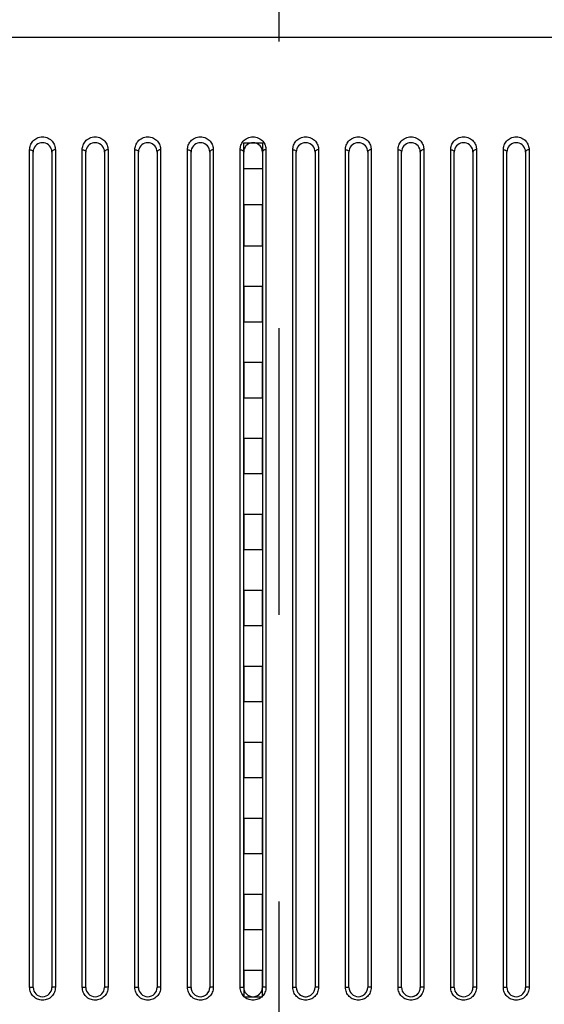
# Model space of a CAD drawing. Header units: millimetres. Extents: x -6054 to 364, y -1866 to 3094.
# Tile 173 of 256: x -3915 to -3871, y 827 to 912. Entities that reach past the tile are written whole.
import ezdxf

# ---------------------------------------------------------------- set-up
doc = ezdxf.new("R2010")
doc.units = ezdxf.units.MM
doc.header["$LTSCALE"] = 65.395
doc.header["$PDSIZE"] = 0.05
doc.linetypes.add('CENTER', pattern=[0.6, 0.375, -0.075, 0.075, -0.075])
doc.layers.get('0').update_dxf_attribs({"linetype": 'CONTINUOUS'})
doc.layers.get('Defpoints').update_dxf_attribs({"linetype": 'CONTINUOUS'})
doc.layers.add('Center', color=1, linetype='CENTER')
doc.layers.add('DIM', color=3, linetype='CONTINUOUS')
doc.styles.get("Standard").update_dxf_attribs({"font": 'arial.ttf'})
doc.dimstyles.new('ISO-25', dxfattribs={"dimtxt": 2.5, "dimasz": 2.5, "dimexe": 1.25, "dimexo": 0.625, "dimtad": 1, "dimtxsty": 'STANDARD', "dimcen": 2.5, "dimadec": 0, "dimazin": 0, "dimtfac": 1, "dimtmove": 0, "dimatfit": 3, "dimfxl": 1, "dimarcsym": 0})

# ---------------------------------------------------------------- blocks, each defined once
blk = doc.blocks.new('*D1')
at = {"layer": 'Defpoints', "color": 0}
for p in [(-4193.173, 1042.072), (-3593.173, 683.031), (-3593.173, 628.168)]:
    blk.add_point(p, dxfattribs=at)
at = {"layer": 'DIM', "color": 3, "lineweight": -2}
for p, q in [((-4193.173, 1041.447), (-4193.173, 681.781)), ((-3593.173, 628.793), (-3593.173, 684.281)), ((-4178.173, 683.031), (-3608.173, 683.031))]:
    blk.add_line(p, q, dxfattribs=at)
at = {"layer": 'DIM', "color": 3}
for points in [[(-4178.173, 685.531), (-4178.173, 680.531), (-4193.173, 683.031)], [(-3608.173, 680.531), (-3608.173, 685.531), (-3593.173, 683.031)]]:
    blk.add_solid(points, dxfattribs=at)
at = {"layer": 'DIM', "color": 2, "insert": (-3893.173, 700.841), "char_height": 20, "attachment_point": 5}
blk.add_mtext('600  [23,622]', dxfattribs=at)

msp = doc.modelspace()

# ---------------------------------------------------------------- linework, layer by layer
at = {"linetype": 'Continuous'}
for p, q in [((-3099.485, 909.984), (-4686.861, 909.984)), ((-3896.223, 898.734), (-3896.223, 900.984)), ((-3896.223, 898.734), (-3896.223, 900.984)), ((-3896.223, 900.984), (-3894.623, 900.984)), ((-3896.223, 900.984), (-3894.623, 900.984)), ((-3894.623, 900.984), (-3894.623, 898.734)), ((-3894.623, 900.984), (-3894.623, 898.734)), ((-3914.523, 828.726), (-3914.523, 900.382)), ((-3914.223, 828.718), (-3914.223, 900.184)), ((-3914.223, 828.718), (-3914.223, 900.184)), ((-3914.223, 828.718), (-3914.223, 900.184)), ((-3912.623, 900.184), (-3912.623, 828.718)), ((-3912.623, 900.184), (-3912.623, 828.718)), ((-3912.623, 900.184), (-3912.623, 828.718)), ((-3912.323, 900.382), (-3912.323, 828.726)), ((-3910.023, 828.726), (-3910.023, 900.382)), ((-3909.723, 828.718), (-3909.723, 900.184)), ((-3909.723, 828.718), (-3909.723, 900.184)), ((-3909.723, 828.718), (-3909.723, 900.184)), ((-3908.123, 900.184), (-3908.123, 828.718)), ((-3908.123, 900.184), (-3908.123, 828.718)), ((-3908.123, 900.184), (-3908.123, 828.718)), ((-3907.823, 900.382), (-3907.823, 828.726)), ((-3905.523, 828.726), (-3905.523, 900.382)), ((-3905.223, 828.718), (-3905.223, 900.184)), ((-3905.223, 828.718), (-3905.223, 900.184)), ((-3905.223, 828.718), (-3905.223, 900.184)), ((-3903.623, 900.184), (-3903.623, 828.718)), ((-3903.623, 900.184), (-3903.623, 828.718)), ((-3903.623, 900.184), (-3903.623, 828.718)), ((-3903.323, 900.382), (-3903.323, 828.726)), ((-3901.023, 828.726), (-3901.023, 900.382)), ((-3900.723, 828.718), (-3900.723, 900.184)), ((-3900.723, 828.718), (-3900.723, 900.184)), ((-3900.723, 828.718), (-3900.723, 900.184)), ((-3899.123, 900.184), (-3899.123, 828.718)), ((-3899.123, 900.184), (-3899.123, 828.718)), ((-3899.123, 900.184), (-3899.123, 828.718)), ((-3898.823, 900.382), (-3898.823, 828.726)), ((-3896.523, 828.726), (-3896.523, 900.382)), ((-3896.223, 828.718), (-3896.223, 900.184)), ((-3896.223, 828.718), (-3896.223, 900.184)), ((-3894.623, 900.184), (-3894.623, 828.718)), ((-3894.623, 900.184), (-3894.623, 828.718)), ((-3894.323, 900.382), (-3894.323, 828.726)), ((-3892.023, 828.726), (-3892.023, 900.382)), ((-3891.723, 828.718), (-3891.723, 900.184)), ((-3891.723, 828.718), (-3891.723, 900.184)), ((-3891.723, 828.718), (-3891.723, 900.184)), ((-3890.123, 900.184), (-3890.123, 828.718)), ((-3890.123, 900.184), (-3890.123, 828.718)), ((-3890.123, 900.184), (-3890.123, 828.718)), ((-3889.823, 900.382), (-3889.823, 828.726)), ((-3887.523, 828.726), (-3887.523, 900.382)), ((-3887.223, 828.718), (-3887.223, 900.184)), ((-3887.223, 828.718), (-3887.223, 900.184)), ((-3887.223, 828.718), (-3887.223, 900.184)), ((-3885.623, 900.184), (-3885.623, 828.718)), ((-3885.623, 900.184), (-3885.623, 828.718)), ((-3885.623, 900.184), (-3885.623, 828.718)), ((-3885.323, 900.382), (-3885.323, 828.726)), ((-3883.023, 828.726), (-3883.023, 900.382)), ((-3882.723, 828.718), (-3882.723, 900.184)), ((-3882.723, 828.718), (-3882.723, 900.184)), ((-3882.723, 828.718), (-3882.723, 900.184)), ((-3881.123, 900.184), (-3881.123, 828.718)), ((-3881.123, 900.184), (-3881.123, 828.718)), ((-3881.123, 900.184), (-3881.123, 828.718)), ((-3880.823, 900.382), (-3880.823, 828.726)), ((-3878.523, 828.726), (-3878.523, 900.382)), ((-3878.223, 828.718), (-3878.223, 900.184)), ((-3878.223, 828.718), (-3878.223, 900.184)), ((-3878.223, 828.718), (-3878.223, 900.184)), ((-3876.623, 900.184), (-3876.623, 828.718)), ((-3876.623, 900.184), (-3876.623, 828.718)), ((-3876.623, 900.184), (-3876.623, 828.718)), ((-3876.323, 900.382), (-3876.323, 828.726)), ((-3874.023, 828.726), (-3874.023, 900.382)), ((-3873.723, 828.718), (-3873.723, 900.184)), ((-3873.723, 828.718), (-3873.723, 900.184)), ((-3873.723, 828.718), (-3873.723, 900.184)), ((-3872.123, 900.184), (-3872.123, 828.718)), ((-3872.123, 900.184), (-3872.123, 828.718)), ((-3872.123, 900.184), (-3872.123, 828.718)), ((-3871.823, 900.382), (-3871.823, 828.726)), ((-3896.223, 895.668), (-3896.223, 898.734)), ((-3894.623, 898.734), (-3896.223, 898.734)), ((-3894.623, 898.734), (-3896.223, 898.734)), ((-3894.623, 898.734), (-3894.623, 895.668)), ((-3896.223, 895.668), (-3896.223, 892.168)), ((-3896.223, 895.668), (-3896.223, 892.168)), ((-3894.623, 895.668), (-3896.223, 895.668)), ((-3894.623, 895.668), (-3896.223, 895.668)), ((-3894.623, 892.168), (-3894.623, 895.668)), ((-3894.623, 892.168), (-3894.623, 895.668)), ((-3896.223, 888.668), (-3896.223, 892.168)), ((-3896.223, 892.168), (-3894.623, 892.168)), ((-3896.223, 892.168), (-3894.623, 892.168)), ((-3894.623, 892.168), (-3894.623, 888.668)), ((-3896.223, 888.668), (-3896.223, 885.668)), ((-3896.223, 888.668), (-3896.223, 885.668)), ((-3894.623, 888.668), (-3896.223, 888.668)), ((-3894.623, 888.668), (-3896.223, 888.668)), ((-3894.623, 885.668), (-3894.623, 888.668)), ((-3894.623, 885.668), (-3894.623, 888.668)), ((-3896.223, 882.168), (-3896.223, 885.668)), ((-3896.223, 885.668), (-3894.623, 885.668)), ((-3896.223, 885.668), (-3894.623, 885.668)), ((-3894.623, 885.668), (-3894.623, 882.168)), ((-3896.223, 882.168), (-3896.223, 879.168)), ((-3896.223, 882.168), (-3896.223, 879.168)), ((-3894.623, 882.168), (-3896.223, 882.168)), ((-3894.623, 882.168), (-3896.223, 882.168)), ((-3894.623, 879.168), (-3894.623, 882.168)), ((-3894.623, 879.168), (-3894.623, 882.168)), ((-3896.223, 875.668), (-3896.223, 879.168)), ((-3896.223, 879.168), (-3894.623, 879.168)), ((-3896.223, 879.168), (-3894.623, 879.168)), ((-3894.623, 879.168), (-3894.623, 875.668)), ((-3896.223, 875.668), (-3896.223, 872.668)), ((-3896.223, 875.668), (-3896.223, 872.668)), ((-3894.623, 875.668), (-3896.223, 875.668)), ((-3894.623, 875.668), (-3896.223, 875.668)), ((-3894.623, 872.668), (-3894.623, 875.668)), ((-3894.623, 872.668), (-3894.623, 875.668)), ((-3896.223, 869.168), (-3896.223, 872.668)), ((-3896.223, 872.668), (-3894.623, 872.668)), ((-3896.223, 872.668), (-3894.623, 872.668)), ((-3894.623, 872.668), (-3894.623, 869.168)), ((-3896.223, 869.168), (-3896.223, 866.168)), ((-3896.223, 869.168), (-3896.223, 866.168)), ((-3894.623, 869.168), (-3896.223, 869.168)), ((-3894.623, 869.168), (-3896.223, 869.168)), ((-3894.623, 866.168), (-3894.623, 869.168)), ((-3894.623, 866.168), (-3894.623, 869.168)), ((-3896.223, 862.668), (-3896.223, 866.168)), ((-3896.223, 866.168), (-3894.623, 866.168)), ((-3896.223, 866.168), (-3894.623, 866.168)), ((-3894.623, 866.168), (-3894.623, 862.668)), ((-3896.223, 862.668), (-3896.223, 859.668)), ((-3896.223, 862.668), (-3896.223, 859.668)), ((-3894.623, 862.668), (-3896.223, 862.668)), ((-3894.623, 862.668), (-3896.223, 862.668)), ((-3894.623, 859.668), (-3894.623, 862.668)), ((-3894.623, 859.668), (-3894.623, 862.668)), ((-3896.223, 856.168), (-3896.223, 859.668)), ((-3896.223, 859.668), (-3894.623, 859.668)), ((-3896.223, 859.668), (-3894.623, 859.668)), ((-3894.623, 859.668), (-3894.623, 856.168)), ((-3896.223, 856.168), (-3896.223, 853.168)), ((-3896.223, 856.168), (-3896.223, 853.168)), ((-3894.623, 856.168), (-3896.223, 856.168)), ((-3894.623, 856.168), (-3896.223, 856.168)), ((-3894.623, 853.168), (-3894.623, 856.168)), ((-3894.623, 853.168), (-3894.623, 856.168)), ((-3896.223, 849.668), (-3896.223, 853.168)), ((-3896.223, 853.168), (-3894.623, 853.168)), ((-3896.223, 853.168), (-3894.623, 853.168)), ((-3894.623, 853.168), (-3894.623, 849.668)), ((-3896.223, 849.668), (-3896.223, 846.668)), ((-3896.223, 849.668), (-3896.223, 846.668)), ((-3894.623, 849.668), (-3896.223, 849.668)), ((-3894.623, 849.668), (-3896.223, 849.668)), ((-3894.623, 846.668), (-3894.623, 849.668)), ((-3894.623, 846.668), (-3894.623, 849.668)), ((-3896.223, 843.168), (-3896.223, 846.668)), ((-3896.223, 846.668), (-3894.623, 846.668)), ((-3896.223, 846.668), (-3894.623, 846.668)), ((-3894.623, 846.668), (-3894.623, 843.168)), ((-3896.223, 843.168), (-3896.223, 840.168)), ((-3896.223, 843.168), (-3896.223, 840.168)), ((-3894.623, 843.168), (-3896.223, 843.168)), ((-3894.623, 843.168), (-3896.223, 843.168)), ((-3894.623, 840.168), (-3894.623, 843.168)), ((-3894.623, 840.168), (-3894.623, 843.168)), ((-3896.223, 836.668), (-3896.223, 840.168)), ((-3896.223, 840.168), (-3894.623, 840.168)), ((-3896.223, 840.168), (-3894.623, 840.168)), ((-3894.623, 840.168), (-3894.623, 836.668)), ((-3896.223, 836.668), (-3896.223, 833.668)), ((-3896.223, 836.668), (-3896.223, 833.668)), ((-3894.623, 836.668), (-3896.223, 836.668)), ((-3894.623, 836.668), (-3896.223, 836.668)), ((-3894.623, 833.668), (-3894.623, 836.668)), ((-3894.623, 833.668), (-3894.623, 836.668)), ((-3896.223, 830.168), (-3896.223, 833.668)), ((-3896.223, 833.668), (-3894.623, 833.668)), ((-3896.223, 833.668), (-3894.623, 833.668)), ((-3894.623, 833.668), (-3894.623, 830.168)), ((-3896.223, 830.168), (-3896.223, 827.918)), ((-3896.223, 830.168), (-3896.223, 827.918)), ((-3894.623, 830.168), (-3896.223, 830.168)), ((-3894.623, 830.168), (-3896.223, 830.168)), ((-3894.623, 827.918), (-3894.623, 830.168)), ((-3894.623, 827.918), (-3894.623, 830.168)), ((-3896.223, 827.918), (-3894.623, 827.918)), ((-3896.223, 827.918), (-3894.623, 827.918))]:
    msp.add_line(p, q, dxfattribs=at)
for centre, radius, start, end in [((-3913.423, 900.184), 0.8, 98.00571, 180), ((-3913.423, 900.184), 0.8, 98.00697, 100.40127), ((-3913.423, 900.184), 0.8, 98.00697, 100.40127), ((-3913.423, 900.182), 0.802, 92.67353, 98.00676), ((-3913.423, 900.182), 0.802, 92.67345, 98.00676), ((-3913.423, 900.182), 0.802, 92.67345, 98.00676), ((-3913.423, 900.186), 0.798, 87.34328, 92.66704), ((-3913.423, 900.186), 0.798, 87.34328, 92.66704), ((-3913.423, 900.186), 0.798, 87.34317, 92.66715), ((-3913.423, 900.182), 0.802, 81.99243, 87.33724), ((-3913.423, 900.182), 0.802, 81.99258, 87.33756), ((-3913.423, 900.182), 0.802, 81.99258, 87.33756), ((-3913.423, 900.184), 0.8, 0, 81.99444), ((-3913.423, 900.184), 0.8, 79.5496, 81.99314), ((-3913.423, 900.184), 0.8, 79.5496, 81.99314), ((-3908.923, 900.184), 0.8, 98.00571, 180), ((-3908.923, 900.184), 0.8, 98.00697, 100.40127), ((-3908.923, 900.184), 0.8, 98.00697, 100.40127), ((-3908.923, 900.182), 0.802, 92.67353, 98.00676), ((-3908.923, 900.182), 0.802, 92.67345, 98.00676), ((-3908.923, 900.182), 0.802, 92.67345, 98.00676), ((-3908.923, 900.186), 0.798, 87.34328, 92.66704), ((-3908.923, 900.186), 0.798, 87.34328, 92.66704), ((-3908.923, 900.186), 0.798, 87.34317, 92.66715), ((-3908.923, 900.182), 0.802, 81.99243, 87.33724), ((-3908.923, 900.182), 0.802, 81.99258, 87.33756), ((-3908.923, 900.182), 0.802, 81.99258, 87.33756), ((-3908.923, 900.184), 0.8, 0, 81.99444), ((-3908.923, 900.184), 0.8, 79.5496, 81.99314), ((-3908.923, 900.184), 0.8, 79.5496, 81.99314), ((-3904.423, 900.184), 0.8, 98.00571, 180), ((-3904.423, 900.184), 0.8, 98.00697, 100.40127), ((-3904.423, 900.184), 0.8, 98.00697, 100.40127), ((-3904.423, 900.182), 0.802, 92.67353, 98.00676), ((-3904.423, 900.182), 0.802, 92.67345, 98.00676), ((-3904.423, 900.182), 0.802, 92.67345, 98.00676), ((-3904.423, 900.186), 0.798, 87.34328, 92.66704), ((-3904.423, 900.186), 0.798, 87.34328, 92.66704), ((-3904.423, 900.186), 0.798, 87.34317, 92.66715), ((-3904.423, 900.182), 0.802, 81.99243, 87.33724), ((-3904.423, 900.182), 0.802, 81.99258, 87.33756), ((-3904.423, 900.182), 0.802, 81.99258, 87.33756), ((-3904.423, 900.184), 0.8, 0, 81.99444), ((-3904.423, 900.184), 0.8, 79.5496, 81.99314), ((-3904.423, 900.184), 0.8, 79.5496, 81.99314), ((-3899.923, 900.184), 0.8, 98.00571, 180), ((-3899.923, 900.184), 0.8, 98.00697, 100.40127), ((-3899.923, 900.184), 0.8, 98.00697, 100.40127), ((-3899.923, 900.182), 0.802, 92.67353, 98.00676), ((-3899.923, 900.182), 0.802, 92.67345, 98.00676), ((-3899.923, 900.182), 0.802, 92.67345, 98.00676), ((-3899.923, 900.186), 0.798, 87.34328, 92.66704), ((-3899.923, 900.186), 0.798, 87.34328, 92.66704), ((-3899.923, 900.186), 0.798, 87.34317, 92.66715), ((-3899.923, 900.182), 0.802, 81.99243, 87.33724), ((-3899.923, 900.182), 0.802, 81.99258, 87.33756), ((-3899.923, 900.182), 0.802, 81.99258, 87.33756), ((-3899.923, 900.184), 0.8, 0, 81.99444), ((-3899.923, 900.184), 0.8, 79.5496, 81.99314), ((-3899.923, 900.184), 0.8, 79.5496, 81.99314), ((-3895.423, 900.184), 0.8, 98.00571, 180), ((-3895.423, 900.184), 0.8, 98.00697, 100.40127), ((-3895.423, 900.184), 0.8, 98.00697, 100.40127), ((-3895.423, 900.182), 0.802, 92.67353, 98.00676), ((-3895.423, 900.182), 0.802, 92.67345, 98.00676), ((-3895.423, 900.182), 0.802, 92.67345, 98.00676), ((-3895.423, 900.186), 0.798, 87.34328, 92.66704), ((-3895.423, 900.186), 0.798, 87.34328, 92.66704), ((-3895.423, 900.186), 0.798, 87.34317, 92.66715), ((-3895.423, 900.182), 0.802, 81.99243, 87.33724), ((-3895.423, 900.182), 0.802, 81.99258, 87.33756), ((-3895.423, 900.182), 0.802, 81.99258, 87.33756), ((-3895.423, 900.184), 0.8, 0, 81.99444), ((-3895.423, 900.184), 0.8, 79.5496, 81.99314), ((-3895.423, 900.184), 0.8, 79.5496, 81.99314), ((-3890.923, 900.184), 0.8, 98.00571, 180), ((-3890.923, 900.184), 0.8, 98.00697, 100.40127), ((-3890.923, 900.184), 0.8, 98.00697, 100.40127), ((-3890.923, 900.182), 0.802, 92.67353, 98.00676), ((-3890.923, 900.182), 0.802, 92.67345, 98.00676), ((-3890.923, 900.182), 0.802, 92.67345, 98.00676), ((-3890.923, 900.186), 0.798, 87.34328, 92.66704), ((-3890.923, 900.186), 0.798, 87.34328, 92.66704), ((-3890.923, 900.186), 0.798, 87.34317, 92.66715), ((-3890.923, 900.182), 0.802, 81.99243, 87.33724), ((-3890.923, 900.182), 0.802, 81.99258, 87.33756), ((-3890.923, 900.182), 0.802, 81.99258, 87.33756), ((-3890.923, 900.184), 0.8, 0, 81.99444), ((-3890.923, 900.184), 0.8, 79.5496, 81.99314), ((-3890.923, 900.184), 0.8, 79.5496, 81.99314), ((-3886.423, 900.184), 0.8, 98.00571, 180), ((-3886.423, 900.184), 0.8, 98.00697, 100.40127), ((-3886.423, 900.184), 0.8, 98.00697, 100.40127), ((-3886.423, 900.182), 0.802, 92.67353, 98.00676), ((-3886.423, 900.182), 0.802, 92.67345, 98.00676), ((-3886.423, 900.182), 0.802, 92.67345, 98.00676), ((-3886.423, 900.186), 0.798, 87.34328, 92.66704), ((-3886.423, 900.186), 0.798, 87.34328, 92.66704), ((-3886.423, 900.186), 0.798, 87.34317, 92.66715), ((-3886.423, 900.182), 0.802, 81.99243, 87.33724), ((-3886.423, 900.182), 0.802, 81.99258, 87.33756), ((-3886.423, 900.182), 0.802, 81.99258, 87.33756), ((-3886.423, 900.184), 0.8, 0, 81.99444), ((-3886.423, 900.184), 0.8, 79.5496, 81.99314), ((-3886.423, 900.184), 0.8, 79.5496, 81.99314), ((-3881.923, 900.184), 0.8, 98.00571, 180), ((-3881.923, 900.184), 0.8, 98.00697, 100.40127), ((-3881.923, 900.184), 0.8, 98.00697, 100.40127), ((-3881.923, 900.182), 0.802, 92.67353, 98.00676), ((-3881.923, 900.182), 0.802, 92.67345, 98.00676), ((-3881.923, 900.182), 0.802, 92.67345, 98.00676), ((-3881.923, 900.186), 0.798, 87.34328, 92.66704), ((-3881.923, 900.186), 0.798, 87.34328, 92.66704), ((-3881.923, 900.186), 0.798, 87.34317, 92.66715), ((-3881.923, 900.182), 0.802, 81.99243, 87.33724), ((-3881.923, 900.182), 0.802, 81.99258, 87.33756), ((-3881.923, 900.182), 0.802, 81.99258, 87.33756), ((-3881.923, 900.184), 0.8, 0, 81.99444), ((-3881.923, 900.184), 0.8, 79.5496, 81.99314), ((-3881.923, 900.184), 0.8, 79.5496, 81.99314), ((-3877.423, 900.184), 0.8, 98.00571, 180), ((-3877.423, 900.184), 0.8, 98.00697, 100.40127), ((-3877.423, 900.184), 0.8, 98.00697, 100.40127), ((-3877.423, 900.182), 0.802, 92.67353, 98.00676), ((-3877.423, 900.182), 0.802, 92.67345, 98.00676), ((-3877.423, 900.182), 0.802, 92.67345, 98.00676), ((-3877.423, 900.186), 0.798, 87.34328, 92.66704), ((-3877.423, 900.186), 0.798, 87.34328, 92.66704), ((-3877.423, 900.186), 0.798, 87.34317, 92.66715), ((-3877.423, 900.182), 0.802, 81.99243, 87.33724), ((-3877.423, 900.182), 0.802, 81.99258, 87.33756), ((-3877.423, 900.182), 0.802, 81.99258, 87.33756), ((-3877.423, 900.184), 0.8, 0, 81.99444), ((-3877.423, 900.184), 0.8, 79.5496, 81.99314), ((-3877.423, 900.184), 0.8, 79.5496, 81.99314), ((-3872.923, 900.184), 0.8, 98.00571, 180), ((-3872.923, 900.184), 0.8, 98.00697, 100.40127), ((-3872.923, 900.184), 0.8, 98.00697, 100.40127), ((-3872.923, 900.182), 0.802, 92.67353, 98.00676), ((-3872.923, 900.182), 0.802, 92.67345, 98.00676), ((-3872.923, 900.182), 0.802, 92.67345, 98.00676), ((-3872.923, 900.186), 0.798, 87.34328, 92.66704), ((-3872.923, 900.186), 0.798, 87.34328, 92.66704), ((-3872.923, 900.186), 0.798, 87.34317, 92.66715), ((-3872.923, 900.182), 0.802, 81.99243, 87.33724), ((-3872.923, 900.182), 0.802, 81.99258, 87.33756), ((-3872.923, 900.182), 0.802, 81.99258, 87.33756), ((-3872.923, 900.184), 0.8, 0, 81.99444), ((-3872.923, 900.184), 0.8, 79.5496, 81.99314), ((-3872.923, 900.184), 0.8, 79.5496, 81.99314), ((-3913.423, 900.184), 0.8, 176.37735, 179.99968), ((-3913.423, 900.184), 0.8, 176.37735, 179.99968), ((-3913.423, 900.184), 0.8, 0.00033, 3.66432), ((-3913.423, 900.184), 0.8, 0.00033, 3.66432), ((-3908.923, 900.184), 0.8, 176.37735, 179.99968), ((-3908.923, 900.184), 0.8, 176.37735, 179.99968), ((-3908.923, 900.184), 0.8, 0.00033, 3.66432), ((-3908.923, 900.184), 0.8, 0.00033, 3.66432), ((-3904.423, 900.184), 0.8, 176.37735, 179.99968), ((-3904.423, 900.184), 0.8, 176.37735, 179.99968), ((-3904.423, 900.184), 0.8, 0.00033, 3.66432), ((-3904.423, 900.184), 0.8, 0.00033, 3.66432), ((-3899.923, 900.184), 0.8, 176.37735, 179.99968), ((-3899.923, 900.184), 0.8, 176.37735, 179.99968), ((-3899.923, 900.184), 0.8, 0.00033, 3.66432), ((-3899.923, 900.184), 0.8, 0.00033, 3.66432), ((-3895.423, 900.184), 0.8, 176.37735, 179.99968), ((-3895.423, 900.184), 0.8, 176.37735, 179.99968), ((-3895.423, 900.184), 0.8, 0.00033, 3.66432), ((-3895.423, 900.184), 0.8, 0.00033, 3.66432), ((-3890.923, 900.184), 0.8, 176.37735, 179.99968), ((-3890.923, 900.184), 0.8, 176.37735, 179.99968), ((-3890.923, 900.184), 0.8, 0.00033, 3.66432), ((-3890.923, 900.184), 0.8, 0.00033, 3.66432), ((-3886.423, 900.184), 0.8, 176.37735, 179.99968), ((-3886.423, 900.184), 0.8, 176.37735, 179.99968), ((-3886.423, 900.184), 0.8, 0.00033, 3.66432), ((-3886.423, 900.184), 0.8, 0.00033, 3.66432), ((-3881.923, 900.184), 0.8, 176.37735, 179.99968), ((-3881.923, 900.184), 0.8, 176.37735, 179.99968), ((-3881.923, 900.184), 0.8, 0.00033, 3.66432), ((-3881.923, 900.184), 0.8, 0.00033, 3.66432), ((-3877.423, 900.184), 0.8, 176.37735, 179.99968), ((-3877.423, 900.184), 0.8, 176.37735, 179.99968), ((-3877.423, 900.184), 0.8, 0.00033, 3.66432), ((-3877.423, 900.184), 0.8, 0.00033, 3.66432), ((-3872.923, 900.184), 0.8, 176.37735, 179.99968), ((-3872.923, 900.184), 0.8, 176.37735, 179.99968), ((-3872.923, 900.184), 0.8, 0.00033, 3.66432), ((-3872.923, 900.184), 0.8, 0.00033, 3.66432), ((-3913.423, 828.718), 0.8, 180, 360), ((-3913.423, 828.718), 0.8, 180.00124, 359.99876), ((-3913.423, 828.718), 0.8, 180.00124, 359.99876), ((-3908.923, 828.718), 0.8, 180, 360), ((-3908.923, 828.718), 0.8, 180.00124, 359.99876), ((-3908.923, 828.718), 0.8, 180.00124, 359.99876), ((-3904.423, 828.718), 0.8, 180.00124, 183.25316), ((-3904.423, 828.718), 0.8, 180, 360), ((-3904.423, 828.718), 0.8, 180.00124, 359.99876), ((-3904.423, 828.718), 0.8, 356.75621, 359.99876), ((-3899.923, 828.718), 0.8, 180.00124, 183.25316), ((-3899.923, 828.718), 0.8, 180, 360), ((-3899.923, 828.718), 0.8, 180.00124, 359.99876), ((-3899.923, 828.718), 0.8, 246.16454, 359.99876), ((-3895.423, 828.718), 0.8, 180.00124, 183.25316), ((-3895.423, 828.718), 0.8, 180, 360), ((-3895.423, 828.718), 0.8, 180.00124, 359.99876), ((-3895.423, 828.718), 0.8, 236.59954, 313.39855), ((-3895.423, 828.718), 0.8, 356.75621, 359.99876), ((-3890.923, 828.718), 0.8, 180.00124, 183.25316), ((-3890.923, 828.718), 0.8, 180, 360), ((-3890.923, 828.718), 0.8, 180.00124, 359.99876), ((-3890.923, 828.718), 0.8, 226.60127, 303.40095), ((-3890.923, 828.718), 0.8, 356.75621, 359.99876), ((-3886.423, 828.718), 0.8, 180, 360), ((-3886.423, 828.718), 0.8, 180.00124, 359.99876), ((-3886.423, 828.718), 0.8, 180.00124, 215.62989), ((-3886.423, 828.718), 0.8, 293.83507, 359.99876), ((-3881.923, 828.718), 0.8, 180.00124, 183.25316), ((-3881.923, 828.718), 0.8, 180, 360), ((-3881.923, 828.718), 0.8, 180.00124, 359.99876), ((-3881.923, 828.718), 0.8, 285.00573, 359.99876), ((-3877.423, 828.718), 0.8, 180.00124, 183.25316), ((-3877.423, 828.718), 0.8, 180, 360), ((-3877.423, 828.718), 0.8, 180.00124, 359.99876), ((-3877.423, 828.718), 0.8, 356.75621, 359.99876), ((-3872.923, 828.718), 0.8, 180, 360), ((-3872.923, 828.718), 0.8, 180.00124, 359.99876), ((-3872.923, 828.718), 0.8, 180.00124, 359.99876)]:
    msp.add_arc(centre, radius, start, end, dxfattribs=at)
for points, knots in [([(-3914.523, 900.382), (-3914.523, 900.51), (-3914.477, 900.773), (-3914.266, 901.134), (-3913.903, 901.413), (-3913.423, 901.524), (-3912.943, 901.413), (-3912.58, 901.134), (-3912.369, 900.773), (-3912.323, 900.51), (-3912.323, 900.382)], [0, 0, 0, 0, 0.111203, 0.227903, 0.356731, 0.49999, 0.643254, 0.77209, 0.888795, 1, 1, 1, 1]), ([(-3910.023, 900.382), (-3910.023, 900.51), (-3909.977, 900.773), (-3909.766, 901.134), (-3909.403, 901.413), (-3908.923, 901.524), (-3908.443, 901.413), (-3908.08, 901.134), (-3907.869, 900.773), (-3907.823, 900.51), (-3907.823, 900.382)], [0, 0, 0, 0, 0.111203, 0.227903, 0.356731, 0.49999, 0.643254, 0.77209, 0.888795, 1, 1, 1, 1]), ([(-3905.523, 900.382), (-3905.523, 900.51), (-3905.477, 900.773), (-3905.266, 901.134), (-3904.903, 901.413), (-3904.423, 901.524), (-3903.943, 901.413), (-3903.58, 901.134), (-3903.369, 900.773), (-3903.323, 900.51), (-3903.323, 900.382)], [0, 0, 0, 0, 0.111203, 0.227903, 0.356731, 0.49999, 0.643254, 0.77209, 0.888795, 1, 1, 1, 1]), ([(-3901.023, 900.382), (-3901.023, 900.51), (-3900.977, 900.773), (-3900.766, 901.134), (-3900.403, 901.413), (-3899.923, 901.524), (-3899.443, 901.413), (-3899.08, 901.134), (-3898.869, 900.773), (-3898.823, 900.51), (-3898.823, 900.382)], [0, 0, 0, 0, 0.111203, 0.227903, 0.356731, 0.49999, 0.643254, 0.77209, 0.888795, 1, 1, 1, 1]), ([(-3896.523, 900.382), (-3896.523, 900.51), (-3896.477, 900.773), (-3896.266, 901.134), (-3895.903, 901.413), (-3895.423, 901.524), (-3894.943, 901.413), (-3894.58, 901.134), (-3894.369, 900.773), (-3894.323, 900.51), (-3894.323, 900.382)], [0, 0, 0, 0, 0.111203, 0.227903, 0.356731, 0.49999, 0.643254, 0.77209, 0.888795, 1, 1, 1, 1]), ([(-3892.023, 900.382), (-3892.023, 900.51), (-3891.977, 900.773), (-3891.766, 901.134), (-3891.403, 901.413), (-3890.923, 901.524), (-3890.443, 901.413), (-3890.08, 901.134), (-3889.869, 900.773), (-3889.823, 900.51), (-3889.823, 900.382)], [0, 0, 0, 0, 0.111203, 0.227903, 0.356731, 0.49999, 0.643254, 0.77209, 0.888795, 1, 1, 1, 1]), ([(-3887.523, 900.382), (-3887.523, 900.51), (-3887.477, 900.773), (-3887.266, 901.134), (-3886.903, 901.413), (-3886.423, 901.524), (-3885.943, 901.413), (-3885.58, 901.134), (-3885.369, 900.773), (-3885.323, 900.51), (-3885.323, 900.382)], [0, 0, 0, 0, 0.111203, 0.227903, 0.356731, 0.49999, 0.643254, 0.77209, 0.888795, 1, 1, 1, 1]), ([(-3883.023, 900.382), (-3883.023, 900.51), (-3882.977, 900.773), (-3882.766, 901.134), (-3882.403, 901.413), (-3881.923, 901.524), (-3881.443, 901.413), (-3881.08, 901.134), (-3880.869, 900.773), (-3880.823, 900.51), (-3880.823, 900.382)], [0, 0, 0, 0, 0.111203, 0.227903, 0.356731, 0.49999, 0.643254, 0.77209, 0.888795, 1, 1, 1, 1]), ([(-3878.523, 900.382), (-3878.523, 900.51), (-3878.477, 900.773), (-3878.266, 901.134), (-3877.903, 901.413), (-3877.423, 901.524), (-3876.943, 901.413), (-3876.58, 901.134), (-3876.369, 900.773), (-3876.323, 900.51), (-3876.323, 900.382)], [0, 0, 0, 0, 0.111203, 0.227903, 0.356731, 0.49999, 0.643254, 0.77209, 0.888795, 1, 1, 1, 1]), ([(-3874.023, 900.382), (-3874.023, 900.51), (-3873.977, 900.773), (-3873.766, 901.134), (-3873.403, 901.413), (-3872.923, 901.524), (-3872.443, 901.413), (-3872.08, 901.134), (-3871.869, 900.773), (-3871.823, 900.51), (-3871.823, 900.382)], [0, 0, 0, 0, 0.111203, 0.227903, 0.356731, 0.49999, 0.643254, 0.77209, 0.888795, 1, 1, 1, 1]), ([(-3914.523, 900.382), (-3914.485, 900.382), (-3914.41, 900.373), (-3914.312, 900.332), (-3914.242, 900.268), (-3914.223, 900.21), (-3914.223, 900.184)], [0, 0, 0, 0, 0.294415, 0.565058, 0.797973, 1, 1, 1, 1]), ([(-3912.323, 900.382), (-3912.362, 900.382), (-3912.436, 900.373), (-3912.534, 900.332), (-3912.604, 900.268), (-3912.623, 900.21), (-3912.623, 900.184)], [0, 0, 0, 0, 0.294415, 0.565058, 0.797973, 1, 1, 1, 1]), ([(-3910.023, 900.382), (-3909.985, 900.382), (-3909.91, 900.373), (-3909.812, 900.332), (-3909.742, 900.268), (-3909.723, 900.21), (-3909.723, 900.184)], [0, 0, 0, 0, 0.294415, 0.565058, 0.797973, 1, 1, 1, 1]), ([(-3907.823, 900.382), (-3907.862, 900.382), (-3907.936, 900.373), (-3908.034, 900.332), (-3908.104, 900.268), (-3908.123, 900.21), (-3908.123, 900.184)], [0, 0, 0, 0, 0.294415, 0.565058, 0.797973, 1, 1, 1, 1]), ([(-3905.523, 900.382), (-3905.485, 900.382), (-3905.41, 900.373), (-3905.312, 900.332), (-3905.242, 900.268), (-3905.223, 900.21), (-3905.223, 900.184)], [0, 0, 0, 0, 0.294415, 0.565058, 0.797973, 1, 1, 1, 1]), ([(-3903.323, 900.382), (-3903.362, 900.382), (-3903.436, 900.373), (-3903.534, 900.332), (-3903.604, 900.268), (-3903.623, 900.21), (-3903.623, 900.184)], [0, 0, 0, 0, 0.294415, 0.565058, 0.797973, 1, 1, 1, 1]), ([(-3901.023, 900.382), (-3900.985, 900.382), (-3900.91, 900.373), (-3900.812, 900.332), (-3900.742, 900.268), (-3900.723, 900.21), (-3900.723, 900.184)], [0, 0, 0, 0, 0.294415, 0.565058, 0.797973, 1, 1, 1, 1]), ([(-3898.823, 900.382), (-3898.862, 900.382), (-3898.936, 900.373), (-3899.034, 900.332), (-3899.104, 900.268), (-3899.123, 900.21), (-3899.123, 900.184)], [0, 0, 0, 0, 0.294415, 0.565058, 0.797973, 1, 1, 1, 1]), ([(-3896.523, 900.382), (-3896.485, 900.382), (-3896.41, 900.373), (-3896.312, 900.332), (-3896.242, 900.268), (-3896.223, 900.21), (-3896.223, 900.184)], [0, 0, 0, 0, 0.294415, 0.565058, 0.797973, 1, 1, 1, 1]), ([(-3894.323, 900.382), (-3894.362, 900.382), (-3894.436, 900.373), (-3894.534, 900.332), (-3894.604, 900.268), (-3894.623, 900.21), (-3894.623, 900.184)], [0, 0, 0, 0, 0.294415, 0.565058, 0.797973, 1, 1, 1, 1]), ([(-3892.023, 900.382), (-3891.985, 900.382), (-3891.91, 900.373), (-3891.812, 900.332), (-3891.742, 900.268), (-3891.723, 900.21), (-3891.723, 900.184)], [0, 0, 0, 0, 0.294415, 0.565058, 0.797973, 1, 1, 1, 1]), ([(-3889.823, 900.382), (-3889.862, 900.382), (-3889.936, 900.373), (-3890.034, 900.332), (-3890.104, 900.268), (-3890.123, 900.21), (-3890.123, 900.184)], [0, 0, 0, 0, 0.294415, 0.565058, 0.797973, 1, 1, 1, 1]), ([(-3887.523, 900.382), (-3887.485, 900.382), (-3887.41, 900.373), (-3887.312, 900.332), (-3887.242, 900.268), (-3887.223, 900.21), (-3887.223, 900.184)], [0, 0, 0, 0, 0.294415, 0.565058, 0.797973, 1, 1, 1, 1]), ([(-3885.323, 900.382), (-3885.362, 900.382), (-3885.436, 900.373), (-3885.534, 900.332), (-3885.604, 900.268), (-3885.623, 900.21), (-3885.623, 900.184)], [0, 0, 0, 0, 0.294415, 0.565058, 0.797973, 1, 1, 1, 1]), ([(-3883.023, 900.382), (-3882.985, 900.382), (-3882.91, 900.373), (-3882.812, 900.332), (-3882.742, 900.268), (-3882.723, 900.21), (-3882.723, 900.184)], [0, 0, 0, 0, 0.294415, 0.565058, 0.797973, 1, 1, 1, 1]), ([(-3880.823, 900.382), (-3880.862, 900.382), (-3880.936, 900.373), (-3881.034, 900.332), (-3881.104, 900.268), (-3881.123, 900.21), (-3881.123, 900.184)], [0, 0, 0, 0, 0.294415, 0.565058, 0.797973, 1, 1, 1, 1]), ([(-3878.523, 900.382), (-3878.485, 900.382), (-3878.41, 900.373), (-3878.312, 900.332), (-3878.242, 900.268), (-3878.223, 900.21), (-3878.223, 900.184)], [0, 0, 0, 0, 0.294415, 0.565058, 0.797973, 1, 1, 1, 1]), ([(-3876.323, 900.382), (-3876.362, 900.382), (-3876.436, 900.373), (-3876.534, 900.332), (-3876.604, 900.268), (-3876.623, 900.21), (-3876.623, 900.184)], [0, 0, 0, 0, 0.294415, 0.565058, 0.797973, 1, 1, 1, 1]), ([(-3874.023, 900.382), (-3873.985, 900.382), (-3873.91, 900.373), (-3873.812, 900.332), (-3873.742, 900.268), (-3873.723, 900.21), (-3873.723, 900.184)], [0, 0, 0, 0, 0.294415, 0.565058, 0.797973, 1, 1, 1, 1]), ([(-3871.823, 900.382), (-3871.862, 900.382), (-3871.936, 900.373), (-3872.034, 900.332), (-3872.104, 900.268), (-3872.123, 900.21), (-3872.123, 900.184)], [0, 0, 0, 0, 0.294415, 0.565058, 0.797973, 1, 1, 1, 1]), ([(-3912.323, 828.726), (-3912.323, 828.583), (-3912.38, 828.293), (-3912.624, 827.925), (-3912.99, 827.679), (-3913.423, 827.592), (-3913.856, 827.679), (-3914.222, 827.925), (-3914.466, 828.293), (-3914.523, 828.583), (-3914.523, 828.726)], [0, 0, 0, 0, 0.124989, 0.249991, 0.374997, 0.5, 0.625003, 0.750008, 0.875011, 1, 1, 1, 1]), ([(-3914.523, 828.726), (-3914.485, 828.726), (-3914.429, 828.726), (-3914.359, 828.725), (-3914.314, 828.724), (-3914.277, 828.722), (-3914.252, 828.721), (-3914.237, 828.72), (-3914.23, 828.72), (-3914.226, 828.719), (-3914.223, 828.718), (-3914.223, 828.718)], [0, 0, 0, 0, 0.382157, 0.554824, 0.706188, 0.830445, 0.922843, 0.955953, 0.979901, 0.994515, 1, 1, 1, 1]), ([(-3912.323, 828.726), (-3912.361, 828.726), (-3912.417, 828.726), (-3912.488, 828.725), (-3912.533, 828.724), (-3912.569, 828.722), (-3912.594, 828.721), (-3912.609, 828.72), (-3912.617, 828.72), (-3912.62, 828.719), (-3912.623, 828.718), (-3912.623, 828.718)], [0, 0, 0, 0, 0.382157, 0.554824, 0.706188, 0.830445, 0.922843, 0.955953, 0.979901, 0.994515, 1, 1, 1, 1]), ([(-3907.823, 828.726), (-3907.823, 828.583), (-3907.88, 828.293), (-3908.124, 827.925), (-3908.49, 827.679), (-3908.923, 827.592), (-3909.356, 827.679), (-3909.722, 827.925), (-3909.966, 828.293), (-3910.023, 828.583), (-3910.023, 828.726)], [0, 0, 0, 0, 0.124989, 0.249991, 0.374997, 0.5, 0.625003, 0.750008, 0.875011, 1, 1, 1, 1]), ([(-3910.023, 828.726), (-3909.985, 828.726), (-3909.929, 828.726), (-3909.859, 828.725), (-3909.814, 828.724), (-3909.777, 828.722), (-3909.752, 828.721), (-3909.737, 828.72), (-3909.73, 828.72), (-3909.726, 828.719), (-3909.723, 828.718), (-3909.723, 828.718)], [0, 0, 0, 0, 0.382157, 0.554824, 0.706188, 0.830445, 0.922843, 0.955953, 0.979901, 0.994515, 1, 1, 1, 1]), ([(-3907.823, 828.726), (-3907.861, 828.726), (-3907.917, 828.726), (-3907.988, 828.725), (-3908.033, 828.724), (-3908.069, 828.722), (-3908.094, 828.721), (-3908.109, 828.72), (-3908.117, 828.72), (-3908.12, 828.719), (-3908.123, 828.718), (-3908.123, 828.718)], [0, 0, 0, 0, 0.382157, 0.554824, 0.706188, 0.830445, 0.922843, 0.955953, 0.979901, 0.994515, 1, 1, 1, 1]), ([(-3903.323, 828.726), (-3903.323, 828.583), (-3903.38, 828.293), (-3903.624, 827.925), (-3903.99, 827.679), (-3904.423, 827.592), (-3904.856, 827.679), (-3905.222, 827.925), (-3905.466, 828.293), (-3905.523, 828.583), (-3905.523, 828.726)], [0, 0, 0, 0, 0.124989, 0.249991, 0.374997, 0.5, 0.625003, 0.750008, 0.875011, 1, 1, 1, 1]), ([(-3905.523, 828.726), (-3905.485, 828.726), (-3905.429, 828.726), (-3905.359, 828.725), (-3905.314, 828.724), (-3905.277, 828.722), (-3905.252, 828.721), (-3905.237, 828.72), (-3905.23, 828.72), (-3905.226, 828.719), (-3905.223, 828.718), (-3905.223, 828.718)], [0, 0, 0, 0, 0.382157, 0.554824, 0.706188, 0.830445, 0.922843, 0.955953, 0.979901, 0.994515, 1, 1, 1, 1]), ([(-3903.323, 828.726), (-3903.361, 828.726), (-3903.417, 828.726), (-3903.488, 828.725), (-3903.533, 828.724), (-3903.569, 828.722), (-3903.594, 828.721), (-3903.609, 828.72), (-3903.617, 828.72), (-3903.62, 828.719), (-3903.623, 828.718), (-3903.623, 828.718)], [0, 0, 0, 0, 0.382157, 0.554824, 0.706188, 0.830445, 0.922843, 0.955953, 0.979901, 0.994515, 1, 1, 1, 1]), ([(-3898.823, 828.726), (-3898.823, 828.583), (-3898.88, 828.293), (-3899.124, 827.925), (-3899.49, 827.679), (-3899.923, 827.592), (-3900.356, 827.679), (-3900.722, 827.925), (-3900.966, 828.293), (-3901.023, 828.583), (-3901.023, 828.726)], [0, 0, 0, 0, 0.124989, 0.249991, 0.374997, 0.5, 0.625003, 0.750008, 0.875011, 1, 1, 1, 1]), ([(-3901.023, 828.726), (-3900.985, 828.726), (-3900.929, 828.726), (-3900.859, 828.725), (-3900.814, 828.724), (-3900.777, 828.722), (-3900.752, 828.721), (-3900.737, 828.72), (-3900.73, 828.72), (-3900.726, 828.719), (-3900.723, 828.718), (-3900.723, 828.718)], [0, 0, 0, 0, 0.382157, 0.554824, 0.706188, 0.830445, 0.922843, 0.955953, 0.979901, 0.994515, 1, 1, 1, 1]), ([(-3898.823, 828.726), (-3898.861, 828.726), (-3898.917, 828.726), (-3898.988, 828.725), (-3899.033, 828.724), (-3899.069, 828.722), (-3899.094, 828.721), (-3899.109, 828.72), (-3899.117, 828.72), (-3899.12, 828.719), (-3899.123, 828.718), (-3899.123, 828.718)], [0, 0, 0, 0, 0.382157, 0.554824, 0.706188, 0.830445, 0.922843, 0.955953, 0.979901, 0.994515, 1, 1, 1, 1]), ([(-3894.323, 828.726), (-3894.323, 828.583), (-3894.38, 828.293), (-3894.624, 827.925), (-3894.99, 827.679), (-3895.423, 827.592), (-3895.856, 827.679), (-3896.222, 827.925), (-3896.466, 828.293), (-3896.523, 828.583), (-3896.523, 828.726)], [0, 0, 0, 0, 0.124989, 0.249991, 0.374997, 0.5, 0.625003, 0.750008, 0.875011, 1, 1, 1, 1]), ([(-3896.523, 828.726), (-3896.485, 828.726), (-3896.429, 828.726), (-3896.359, 828.725), (-3896.314, 828.724), (-3896.277, 828.722), (-3896.252, 828.721), (-3896.237, 828.72), (-3896.23, 828.72), (-3896.226, 828.719), (-3896.223, 828.718), (-3896.223, 828.718)], [0, 0, 0, 0, 0.382157, 0.554824, 0.706188, 0.830445, 0.922843, 0.955953, 0.979901, 0.994515, 1, 1, 1, 1]), ([(-3894.323, 828.726), (-3894.361, 828.726), (-3894.417, 828.726), (-3894.488, 828.725), (-3894.533, 828.724), (-3894.569, 828.722), (-3894.594, 828.721), (-3894.609, 828.72), (-3894.617, 828.72), (-3894.62, 828.719), (-3894.623, 828.718), (-3894.623, 828.718)], [0, 0, 0, 0, 0.382157, 0.554824, 0.706188, 0.830445, 0.922843, 0.955953, 0.979901, 0.994515, 1, 1, 1, 1]), ([(-3889.823, 828.726), (-3889.823, 828.583), (-3889.88, 828.293), (-3890.124, 827.925), (-3890.49, 827.679), (-3890.923, 827.592), (-3891.356, 827.679), (-3891.722, 827.925), (-3891.966, 828.293), (-3892.023, 828.583), (-3892.023, 828.726)], [0, 0, 0, 0, 0.124989, 0.249991, 0.374997, 0.5, 0.625003, 0.750008, 0.875011, 1, 1, 1, 1]), ([(-3892.023, 828.726), (-3891.985, 828.726), (-3891.929, 828.726), (-3891.859, 828.725), (-3891.814, 828.724), (-3891.777, 828.722), (-3891.752, 828.721), (-3891.737, 828.72), (-3891.73, 828.72), (-3891.726, 828.719), (-3891.723, 828.718), (-3891.723, 828.718)], [0, 0, 0, 0, 0.382157, 0.554824, 0.706188, 0.830445, 0.922843, 0.955953, 0.979901, 0.994515, 1, 1, 1, 1]), ([(-3889.823, 828.726), (-3889.861, 828.726), (-3889.917, 828.726), (-3889.988, 828.725), (-3890.033, 828.724), (-3890.069, 828.722), (-3890.094, 828.721), (-3890.109, 828.72), (-3890.117, 828.72), (-3890.12, 828.719), (-3890.123, 828.718), (-3890.123, 828.718)], [0, 0, 0, 0, 0.382157, 0.554824, 0.706188, 0.830445, 0.922843, 0.955953, 0.979901, 0.994515, 1, 1, 1, 1]), ([(-3885.323, 828.726), (-3885.323, 828.583), (-3885.38, 828.293), (-3885.624, 827.925), (-3885.99, 827.679), (-3886.423, 827.592), (-3886.856, 827.679), (-3887.222, 827.925), (-3887.466, 828.293), (-3887.523, 828.583), (-3887.523, 828.726)], [0, 0, 0, 0, 0.124989, 0.249991, 0.374997, 0.5, 0.625003, 0.750008, 0.875011, 1, 1, 1, 1]), ([(-3887.523, 828.726), (-3887.485, 828.726), (-3887.429, 828.726), (-3887.359, 828.725), (-3887.314, 828.724), (-3887.277, 828.722), (-3887.252, 828.721), (-3887.237, 828.72), (-3887.23, 828.72), (-3887.226, 828.719), (-3887.223, 828.718), (-3887.223, 828.718)], [0, 0, 0, 0, 0.382157, 0.554824, 0.706188, 0.830445, 0.922843, 0.955953, 0.979901, 0.994515, 1, 1, 1, 1]), ([(-3885.323, 828.726), (-3885.361, 828.726), (-3885.417, 828.726), (-3885.488, 828.725), (-3885.533, 828.724), (-3885.569, 828.722), (-3885.594, 828.721), (-3885.609, 828.72), (-3885.617, 828.72), (-3885.62, 828.719), (-3885.623, 828.718), (-3885.623, 828.718)], [0, 0, 0, 0, 0.382157, 0.554824, 0.706188, 0.830445, 0.922843, 0.955953, 0.979901, 0.994515, 1, 1, 1, 1]), ([(-3880.823, 828.726), (-3880.823, 828.583), (-3880.88, 828.293), (-3881.124, 827.925), (-3881.49, 827.679), (-3881.923, 827.592), (-3882.356, 827.679), (-3882.722, 827.925), (-3882.966, 828.293), (-3883.023, 828.583), (-3883.023, 828.726)], [0, 0, 0, 0, 0.124989, 0.249991, 0.374997, 0.5, 0.625003, 0.750008, 0.875011, 1, 1, 1, 1]), ([(-3883.023, 828.726), (-3882.985, 828.726), (-3882.929, 828.726), (-3882.859, 828.725), (-3882.814, 828.724), (-3882.777, 828.722), (-3882.752, 828.721), (-3882.737, 828.72), (-3882.73, 828.72), (-3882.726, 828.719), (-3882.723, 828.718), (-3882.723, 828.718)], [0, 0, 0, 0, 0.382157, 0.554824, 0.706188, 0.830445, 0.922843, 0.955953, 0.979901, 0.994515, 1, 1, 1, 1]), ([(-3880.823, 828.726), (-3880.861, 828.726), (-3880.917, 828.726), (-3880.988, 828.725), (-3881.033, 828.724), (-3881.069, 828.722), (-3881.094, 828.721), (-3881.109, 828.72), (-3881.117, 828.72), (-3881.12, 828.719), (-3881.123, 828.718), (-3881.123, 828.718)], [0, 0, 0, 0, 0.382157, 0.554824, 0.706188, 0.830445, 0.922843, 0.955953, 0.979901, 0.994515, 1, 1, 1, 1]), ([(-3876.323, 828.726), (-3876.323, 828.583), (-3876.38, 828.293), (-3876.624, 827.925), (-3876.99, 827.679), (-3877.423, 827.592), (-3877.856, 827.679), (-3878.222, 827.925), (-3878.466, 828.293), (-3878.523, 828.583), (-3878.523, 828.726)], [0, 0, 0, 0, 0.124989, 0.249991, 0.374997, 0.5, 0.625003, 0.750008, 0.875011, 1, 1, 1, 1]), ([(-3878.523, 828.726), (-3878.485, 828.726), (-3878.429, 828.726), (-3878.359, 828.725), (-3878.314, 828.724), (-3878.277, 828.722), (-3878.252, 828.721), (-3878.237, 828.72), (-3878.23, 828.72), (-3878.226, 828.719), (-3878.223, 828.718), (-3878.223, 828.718)], [0, 0, 0, 0, 0.382157, 0.554824, 0.706188, 0.830445, 0.922843, 0.955953, 0.979901, 0.994515, 1, 1, 1, 1]), ([(-3876.323, 828.726), (-3876.361, 828.726), (-3876.417, 828.726), (-3876.488, 828.725), (-3876.533, 828.724), (-3876.569, 828.722), (-3876.594, 828.721), (-3876.609, 828.72), (-3876.617, 828.72), (-3876.62, 828.719), (-3876.623, 828.718), (-3876.623, 828.718)], [0, 0, 0, 0, 0.382157, 0.554824, 0.706188, 0.830445, 0.922843, 0.955953, 0.979901, 0.994515, 1, 1, 1, 1]), ([(-3871.823, 828.726), (-3871.823, 828.583), (-3871.88, 828.293), (-3872.124, 827.925), (-3872.49, 827.679), (-3872.923, 827.592), (-3873.356, 827.679), (-3873.722, 827.925), (-3873.966, 828.293), (-3874.023, 828.583), (-3874.023, 828.726)], [0, 0, 0, 0, 0.124989, 0.249991, 0.374997, 0.5, 0.625003, 0.750008, 0.875011, 1, 1, 1, 1]), ([(-3874.023, 828.726), (-3873.985, 828.726), (-3873.929, 828.726), (-3873.859, 828.725), (-3873.814, 828.724), (-3873.777, 828.722), (-3873.752, 828.721), (-3873.737, 828.72), (-3873.73, 828.72), (-3873.726, 828.719), (-3873.723, 828.718), (-3873.723, 828.718)], [0, 0, 0, 0, 0.382157, 0.554824, 0.706188, 0.830445, 0.922843, 0.955953, 0.979901, 0.994515, 1, 1, 1, 1]), ([(-3871.823, 828.726), (-3871.861, 828.726), (-3871.917, 828.726), (-3871.988, 828.725), (-3872.033, 828.724), (-3872.069, 828.722), (-3872.094, 828.721), (-3872.109, 828.72), (-3872.117, 828.72), (-3872.12, 828.719), (-3872.123, 828.718), (-3872.123, 828.718)], [0, 0, 0, 0, 0.382157, 0.554824, 0.706188, 0.830445, 0.922843, 0.955953, 0.979901, 0.994515, 1, 1, 1, 1])]:
    msp.add_open_spline(points, degree=3, knots=knots, dxfattribs=at)
at = {"layer": 'Center', "color": 1, "linetype": 'CENTER', "ltscale": 5}
msp.add_line((-3893.185, -71.29), (-3893.185, 1039.145), dxfattribs=at)

# ---------------------------------------------------------------- dimensions: what is measured, and where the dimension line sits
at = {"layer": 'DIM'}
dim = msp.add_linear_dim(base=(-3593.173, 683.031), p1=(-4193.173, 1042.072), p2=(-3593.173, 628.168), text='<> []', dimstyle='ISO-25', override={"dimtxt": 20, "dimasz": 15, "dimgap": 5, "dimdec": 0, "dimclrd": 3, "dimclre": 3, "dimclrt": 2, "dimadec": 1, "dimtp": 0.3, "dimtm": 0.3, "dimtofl": 0}, dxfattribs=at)
dim.commit()
dim.dimension.update_dxf_attribs({"geometry": '*D1', "text_midpoint": (-3893.173, 683.031), "dimtype": 160})

doc.saveas('drawing.dxf')
